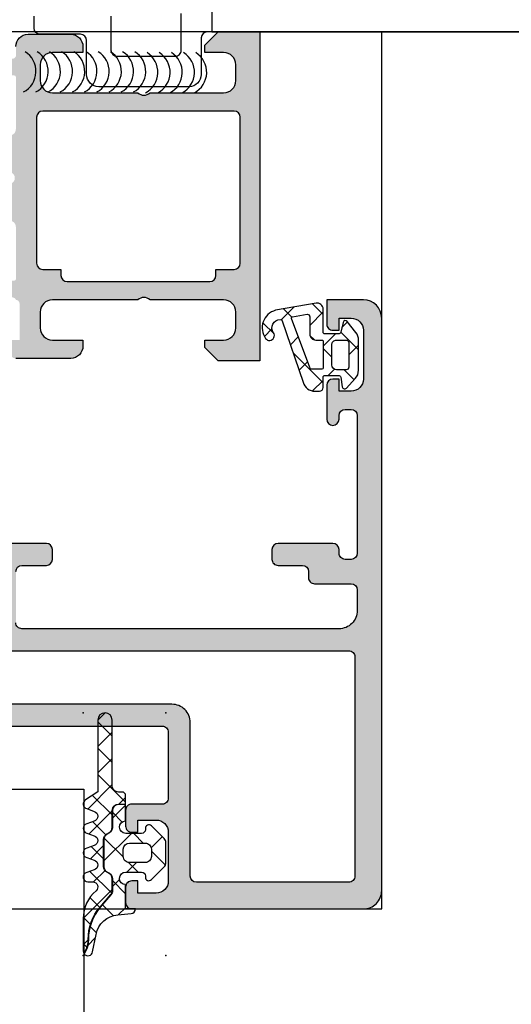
# Model space of a CAD drawing. Header units: millimetres. Extents: x 373037 to 682063, y 76092 to 274210.
# Tile 75 of 256: x 655104 to 655144, y 255959 to 256040. Entities that reach past the tile are written whole.
import ezdxf

# ---------------------------------------------------------------- set-up
doc = ezdxf.new("R2010")
doc.units = ezdxf.units.MM
doc.header["$LTSCALE"] = 100
doc.layers.add('PUDORYS', color=253, linetype='CONTINUOUS')

msp = doc.modelspace()

# ---------------------------------------------------------------- hatches: boundary and pattern name
at = {"layer": 'PUDORYS', "true_color": 0x939598}
h = msp.add_hatch(color=252, dxfattribs=at)
edge = h.paths.add_edge_path()
edge.add_arc((655103.7001482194, 256034.9648618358), 0.120000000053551, 0, 89.99999997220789)
edge.add_line((655103.7001482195, 256035.0848618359), (655100.9401502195, 256035.0848618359))
edge.add_arc((655100.9401502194, 256035.3848618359), 0.2999999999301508, 180, 270.0000000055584, ccw=False)
edge.add_line((655100.6401502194, 256035.3848618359), (655100.6401502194, 256036.364836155))
edge.add_arc((655100.9401502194, 256036.3648361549), 0.2999999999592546, 89.99999999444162, 179.9999999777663, ccw=False)
edge.add_line((655100.9401502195, 256036.6648361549), (655102.8201612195, 256036.6648361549))
edge.add_arc((655103.0877045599, 256036.7437032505), 0.2789255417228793, 196.4245945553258, 271.1628700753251)
edge.add_line((655103.0933652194, 256036.4648351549), (655103.5469592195, 256036.4648351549))
edge.add_arc((655103.5526276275, 256036.7436726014), 0.2788950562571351, 268.8354106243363, 343.5801235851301)
edge.add_line((655103.8201482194, 256036.6648361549), (655103.8201482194, 256037.465010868))
edge.add_arc((655104.8201482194, 256037.465010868), 1, 90, 180, ccw=False)
edge.add_line((655104.8201482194, 256038.465010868), (655108.320155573, 256038.465010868))
edge.add_arc((655108.3201357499, 256037.4649910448), 1.000019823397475, 0.0011357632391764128, 89.99886424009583, ccw=False)
edge.add_line((655109.320155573, 256037.465010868), (655109.320155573, 256036.965010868))
edge.add_line((655109.320155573, 256036.965010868), (655106.820155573, 256036.965010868))
edge.add_arc((655106.8202009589, 256035.9649654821), 1.000045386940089, 90.0026002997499, 179.9973996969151)
edge.add_line((655105.820155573, 256035.965010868), (655105.820155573, 256034.6649925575))
edge.add_arc((655106.8202080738, 256034.6650450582), 1.000052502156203, 180.0030079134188, 269.9969920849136)
edge.add_line((655106.820155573, 256033.6649925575), (655113.820155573, 256033.6649925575))
edge.add_arc((655114.320155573, 256034.1901143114), 0.7250881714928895, 226.4038161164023, 313.5961838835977)
edge.add_line((655114.820155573, 256033.6649925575), (655120.8542437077, 256033.6649925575))
edge.add_arc((655120.854191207, 256034.6650450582), 1.0000525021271, 270.0030079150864, 359.9969920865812)
edge.add_line((655121.8542437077, 256034.6649925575), (655121.8542437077, 256035.965010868))
edge.add_arc((655120.8541983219, 256035.9649654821), 1.000045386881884, 0.002600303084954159, 89.99739970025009)
edge.add_line((655120.8542437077, 256036.965010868), (655119.320155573, 256036.965010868))
edge.add_line((655119.320155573, 256036.965010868), (655119.320155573, 256037.5650169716))
edge.add_line((655119.320155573, 256037.5650169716), (655120.4201616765, 256038.6649925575))
edge.add_line((655120.4201616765, 256038.6649925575), (655123.820155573, 256038.6649925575))
edge.add_line((655123.820155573, 256038.6649925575), (655123.820155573, 256011.6650917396))
edge.add_line((655123.820155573, 256011.6650917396), (655120.4201616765, 256011.6650917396))
edge.add_line((655120.4201616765, 256011.6650917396), (655119.320155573, 256012.7650673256))
edge.add_line((655119.320155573, 256012.7650673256), (655119.320155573, 256013.3650734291))
edge.add_line((655119.320155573, 256013.3650734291), (655120.8542437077, 256013.3650734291))
edge.add_arc((655120.8541983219, 256014.365118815), 1.000045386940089, 270.0026002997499, 359.9973996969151)
edge.add_line((655121.8542437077, 256014.3650734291), (655121.8542437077, 256015.6650917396))
edge.add_arc((655120.854191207, 256015.6650392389), 1.000052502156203, 0.00300791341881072, 89.99699208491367)
edge.add_line((655120.8542437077, 256016.6650917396), (655114.820155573, 256016.6650917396))
edge.add_arc((655114.320155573, 256016.1399699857), 0.7250881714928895, 46.40381611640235, 133.5961838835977)
edge.add_line((655113.820155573, 256016.6650917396), (655106.820155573, 256016.6650917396))
edge.add_arc((655106.8202080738, 256015.6650392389), 1.0000525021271, 90.00300791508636, 179.9969920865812)
edge.add_line((655105.820155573, 256015.6650917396), (655105.820155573, 256014.3650734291))
edge.add_arc((655106.8202009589, 256014.365118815), 1.000045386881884, 180.002600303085, 269.9973997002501)
edge.add_line((655106.820155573, 256013.3650734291), (655109.320155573, 256013.3650734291))
edge.add_line((655109.320155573, 256013.3650734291), (655109.320155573, 256012.8650734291))
edge.add_arc((655108.3201357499, 256012.8650932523), 1.000019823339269, 270.0011357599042, 359.99886423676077, ccw=False)
edge.add_line((655108.320155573, 256011.8650734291), (655103.820155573, 256011.8650734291))
edge.add_arc((655103.8201452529, 256012.365063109), 0.4999896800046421, 179.9988173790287, 270.00118262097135, ccw=False)
edge.add_line((655103.320155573, 256012.3650734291), (655103.320155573, 256013.3650734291))
edge.add_line((655103.320155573, 256013.3650734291), (655104.1201586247, 256013.3650734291))
edge.add_line((655104.1201586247, 256013.3650734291), (655104.1201586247, 256016.3650886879))
edge.add_arc((655103.8201509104, 256016.3650913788), 0.3000077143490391, 359.9994860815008, 450.0005139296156)
edge.add_arc((655103.5526276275, 256016.5862626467), 0.2788950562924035, 16.41987641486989, 91.16458937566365)
edge.add_line((655103.5469592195, 256016.8651000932), (655103.0933652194, 256016.8651000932))
edge.add_arc((655103.0877045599, 256016.5862319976), 0.2789255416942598, 88.83712992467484, 163.5754054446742)
edge.add_line((655102.8201612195, 256016.6650990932), (655100.9401502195, 256016.6650990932))
edge.add_arc((655100.9401502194, 256016.9650990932), 0.2999999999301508, 180, 270.0000000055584, ccw=False)
edge.add_line((655100.6401502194, 256016.9650990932), (655100.6401502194, 256017.9450734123))
edge.add_arc((655100.9401502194, 256017.9450734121), 0.2999999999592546, 89.99999999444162, 179.9999999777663, ccw=False)
edge.add_line((655100.9401502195, 256018.2450734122), (655103.7001482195, 256018.2450734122))
edge.add_arc((655103.7001482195, 256018.3650734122), 0.1199999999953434, 270, 360)
edge.add_line((655103.8201482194, 256018.3650734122), (655103.8201482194, 256022.6650990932))
edge.add_arc((655103.3201482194, 256022.6650990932), 0.5, 0, 90)
edge.add_line((655103.3201482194, 256023.1650990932), (655102.6201482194, 256023.1650990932))
edge.add_line((655102.6201482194, 256023.1650990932), (655100.2273278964, 256021.7836036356))
edge.add_arc((655100.1582680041, 256021.9032188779), 0.138119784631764, 172.2975625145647, 300.0000000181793, ccw=False)
edge.add_arc((655104.9996192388, 256021.4556004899), 4.999999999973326, 108.70940074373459, 174.6507719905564, ccw=False)
edge.add_arc((655103.2353930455, 256026.664967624), 0.4999999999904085, 288.7094007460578, 431.2905992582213)
edge.add_arc((655104.9996192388, 256031.8743347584), 5.000000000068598, 185.3492280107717, 251.2905992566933, ccw=False)
edge.add_arc((655100.1582680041, 256031.4267163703), 0.1381197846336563, 59.99999998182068, 187.7024374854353, ccw=False)
edge.add_line((655100.2273278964, 256031.5463316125), (655102.6201482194, 256030.1648361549))
edge.add_line((655102.6201482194, 256030.1648361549), (655103.3201482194, 256030.1648361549))
edge.add_arc((655103.3201482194, 256030.6648361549), 0.5, 270, 360)
edge.add_line((655103.8201482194, 256030.6648361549), (655103.8201482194, 256034.9648618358))
edge = h.paths.add_edge_path(flags=16)
edge.add_arc((655121.7201494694, 256019.6650841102), 0.5, 270, 360)
edge.add_line((655122.2201494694, 256019.6650841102), (655122.2201494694, 256031.6649925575))
edge.add_arc((655121.7201494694, 256031.6649925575), 0.5, 0, 90)
edge.add_line((655121.7201494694, 256032.1649925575), (655106.02016778, 256032.1649925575))
edge.add_arc((655106.02016778, 256031.6649925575), 0.5, 90, 180)
edge.add_line((655105.52016778, 256031.6649925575), (655105.52016778, 256019.6650841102))
edge.add_arc((655106.02016778, 256019.6650841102), 0.5, 180, 270)
edge.add_line((655106.02016778, 256019.1650841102), (655107.52016778, 256019.1650841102))
edge.add_line((655107.52016778, 256019.1650841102), (655107.52016778, 256018.6650841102))
edge.add_arc((655108.02016778, 256018.6650841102), 0.5, 180, 270)
edge.add_line((655108.02016778, 256018.1650841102), (655119.7201494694, 256018.1650841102))
edge.add_arc((655119.7201494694, 256018.6650841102), 0.5, 270, 360)
edge.add_line((655120.2201494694, 256018.6650841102), (655120.2201494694, 256019.1650841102))
edge.add_line((655120.2201494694, 256019.1650841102), (655121.7201494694, 256019.1650841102))
h = msp.add_hatch(color=252, dxfattribs=at)
edge = h.paths.add_edge_path(flags=16)
edge.add_ellipse((655131.1201415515, 255987.3650437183), major_axis=(-0.4999740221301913, 0), ratio=1, start_angle=179.9970229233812, end_angle=270.00297707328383, ccw=False)
edge.add_line((655131.620115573, 255987.3650177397), (655131.620115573, 255969.3650177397))
edge.add_ellipse((655131.1201415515, 255969.3649917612), major_axis=(-0.4999740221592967, 0), ratio=1, start_angle=89.99702292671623, end_angle=180.0029770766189, ccw=False)
edge.add_line((655131.120115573, 255968.8650177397), (655118.620115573, 255968.8650177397))
edge.add_ellipse((655118.620137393, 255969.3650395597), major_axis=(-0.5000218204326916, 0), ratio=1, start_angle=0.002500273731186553, end_angle=89.99749972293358, ccw=False)
edge.add_line((655118.120115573, 255969.3650177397), (655118.120115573, 255981.9680687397))
edge.add_ellipse((655116.6201166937, 255981.9680698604), major_axis=(-1.499998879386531, 0), ratio=1, start_angle=179.9999571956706, end_angle=270.0000428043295)
edge.add_line((655116.620115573, 255983.4680687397), (655103.620127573, 255983.4680687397))
edge.add_ellipse((655103.6201271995, 255983.9680683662), major_axis=(-0.4999996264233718, 0), ratio=1, start_angle=-4.280877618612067e-05, end_angle=90.00004280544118, ccw=False)
edge.add_line((655103.1201275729, 255983.9680687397), (655103.1201275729, 255987.3650177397))
edge.add_ellipse((655103.6201271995, 255987.3650181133), major_axis=(-0.4999996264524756, 0), ratio=1, start_angle=-90.00004280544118, end_angle=4.280877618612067e-05, ccw=False)
edge.add_line((655103.6201275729, 255987.8650177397), (655131.1201155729, 255987.8650177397))
edge = h.paths.add_edge_path()
edge.add_line((655132.320127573, 256016.6650127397), (655129.320127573, 256016.6650127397))
edge.add_line((655129.320127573, 256016.6650127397), (655129.320127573, 256014.6650127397))
edge.add_arc((655129.8201015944, 256014.6649867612), 0.4999740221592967, 179.9970229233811, 270.0029770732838)
edge.add_line((655129.820127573, 256014.1650127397), (655130.320127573, 256014.1650127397))
edge.add_line((655130.320127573, 256014.1650127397), (655130.320127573, 256015.1650127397))
edge.add_line((655130.320127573, 256015.1650127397), (655131.320127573, 256015.1650127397))
edge.add_arc((655131.320063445, 256014.1649486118), 1.000064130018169, 0.0036740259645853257, 89.99632597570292, ccw=False)
edge.add_line((655132.320127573, 256014.1650127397), (655132.320127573, 256010.1650127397))
edge.add_arc((655131.320097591, 256010.1650427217), 1.000029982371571, 270.0017177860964, 359.9982822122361, ccw=False)
edge.add_line((655131.320127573, 256009.1650127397), (655130.320127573, 256009.1650127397))
edge.add_line((655130.320127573, 256009.1650127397), (655130.320127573, 256010.1650127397))
edge.add_line((655130.320127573, 256010.1650127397), (655129.820127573, 256010.1650127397))
edge.add_arc((655129.8201331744, 256009.6650071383), 0.5000056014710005, 90.00064186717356, 179.9993581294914)
edge.add_line((655129.320127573, 256009.6650127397), (655129.320127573, 256006.8650097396))
edge.add_arc((655129.820127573, 256006.8650097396), 0.5, 180, 360)
edge.add_line((655130.320127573, 256006.8650097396), (655130.320127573, 256007.1650127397))
edge.add_arc((655130.8201382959, 256007.1650020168), 0.5000107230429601, 90.00122873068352, 179.9987712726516, ccw=False)
edge.add_line((655130.820127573, 256007.6650127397), (655131.320127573, 256007.6650127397))
edge.add_arc((655131.320059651, 256007.1649448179), 0.5000679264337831, 0.0077822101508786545, 89.99221778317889, ccw=False)
edge.add_line((655131.820127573, 256007.1650127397), (655131.820127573, 255995.8650177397))
edge.add_arc((655131.320105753, 255995.8650395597), 0.5000218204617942, 270.00250027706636, 359.99749972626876, ccw=False)
edge.add_line((655131.320127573, 255995.3650177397), (655130.820127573, 255995.3650177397))
edge.add_arc((655130.8200648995, 255995.8649550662), 0.4999373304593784, 179.9928172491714, 270.0071827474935, ccw=False)
edge.add_line((655130.320127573, 255995.8650177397), (655130.320127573, 255996.1650207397))
edge.add_arc((655129.820064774, 255996.1649579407), 0.5000628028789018, 0.007195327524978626, 89.99280467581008)
edge.add_line((655129.820127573, 255996.6650207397), (655125.320127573, 255996.6650207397))
edge.add_arc((655125.3201331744, 255996.1650151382), 0.5000056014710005, 90.00064186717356, 179.9993581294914)
edge.add_line((655124.820127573, 255996.1650207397), (655124.820127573, 255995.3650177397))
edge.add_arc((655125.3201015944, 255995.3649917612), 0.4999740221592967, 179.9970229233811, 270.0029770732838)
edge.add_line((655125.320127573, 255994.8650177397), (655127.320127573, 255994.8650177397))
edge.add_arc((655127.320059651, 255994.3649498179), 0.5000679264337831, 0.0077822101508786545, 89.99221778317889, ccw=False)
edge.add_line((655127.820127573, 255994.3650177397), (655127.820127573, 255993.8650177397))
edge.add_arc((655128.3200648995, 255993.8649550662), 0.4999373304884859, 179.9928172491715, 270.0071827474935)
edge.add_line((655128.320127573, 255993.3650177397), (655131.320127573, 255993.3650177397))
edge.add_arc((655131.3200724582, 255992.864962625), 0.500055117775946, 0.006314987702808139, 89.99368500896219, ccw=False)
edge.add_line((655131.820127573, 255992.8650177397), (655131.820127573, 255991.1650207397))
edge.add_arc((655130.3201594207, 255991.1649888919), 1.499968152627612, -90.00121651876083, 0.0012165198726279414, ccw=False)
edge.add_line((655130.320127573, 255989.6650207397), (655104.320127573, 255989.6650207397))
edge.add_arc((655104.3201067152, 255990.1649998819), 0.4999791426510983, 179.9976097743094, 270.00239022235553, ccw=False)
edge.add_line((655103.820127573, 255990.1650207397), (655103.820127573, 255994.3650177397))
edge.add_arc((655104.3201331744, 255994.3650121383), 0.500005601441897, 90.00064186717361, 179.9993581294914, ccw=False)
edge.add_line((655104.320127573, 255994.8650177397), (655106.320127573, 255994.8650177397))
edge.add_arc((655106.320105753, 255995.3650395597), 0.5000218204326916, 270.0025002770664, 359.9974997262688)
edge.add_line((655106.820127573, 255995.3650177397), (655106.820127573, 255996.1650207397))
edge.add_arc((655106.3200750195, 255996.1649681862), 0.5000525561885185, 0.006021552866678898, 89.99397845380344)
edge.add_line((655106.320127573, 255996.6650207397), (655101.320126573, 255996.6650207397))
edge.add_line((655101.320126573, 255996.6650207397), (655100.562237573, 255996.4476997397))
edge.add_arc((655100.4795462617, 255996.7360781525), 0.2999999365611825, 217.9048146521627, 286.0000242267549, ccw=False)
edge.add_arc((655100.0061264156, 255996.3674676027), 0.3000001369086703, 37.90471811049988, 89.9999699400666)
edge.add_line((655100.006126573, 255996.6674677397), (655097.941979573, 255996.6674657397))
edge.add_arc((655097.941979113, 255996.2674663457), 0.399999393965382, 89.99993412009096, 201.9737695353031)
edge.add_line((655097.571037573, 255996.1177937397), (655098.3873985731, 255994.0945647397))
edge.add_arc((655098.5728688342, 255994.169401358), 0.1999993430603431, 201.9739078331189, 294.1410923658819)
edge.add_line((655098.654665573, 255993.9868937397), (655101.038350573, 255995.0552137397))
edge.add_arc((655101.1201472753, 255994.8727056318), 0.1999997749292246, -0.8199006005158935, 114.14102544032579, ccw=False)
edge.add_line((655101.320126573, 255994.8698437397), (655101.320127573, 255983.5657637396))
edge.add_arc((655101.1287130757, 255983.5573320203), 0.1916001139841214, -91.04445003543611, 2.5222218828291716, ccw=False)
edge.add_line((655101.125220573, 255983.3657637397), (655100.7046365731, 255983.3657637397))
edge.add_line((655100.704636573, 255983.3657637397), (655098.239024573, 255984.7974987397))
edge.add_arc((655098.0882128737, 255984.5381617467), 0.2999997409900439, 59.82080388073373, 164.0000282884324)
edge.add_line((655097.799834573, 255984.6208527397), (655097.3719635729, 255983.1286917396))
edge.add_line((655097.3719635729, 255983.1286917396), (655096.8735515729, 255982.2654167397))
edge.add_arc((655097.2199618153, 255982.0654167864), 0.4000000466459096, 150.0000115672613, 269.9999652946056)
edge.add_line((655097.219961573, 255981.6654167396), (655101.327892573, 255981.6657637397))
edge.add_line((655101.327892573, 255981.6657637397), (655115.819949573, 255981.6680687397))
edge.add_arc((655115.820127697, 255981.1680688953), 0.4999998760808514, -1.7835869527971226e-05, 90.02041150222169, ccw=False)
edge.add_line((655116.320127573, 255981.1680687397), (655116.320127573, 255975.7650267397))
edge.add_arc((655115.8201279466, 255975.7650263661), 0.4999996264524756, -90.00004280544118, 4.280877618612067e-05, ccw=False)
edge.add_line((655115.820127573, 255975.2650267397), (655113.320127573, 255975.2650267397))
edge.add_arc((655113.3201271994, 255974.7650271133), 0.4999996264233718, 89.99995719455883, 180.0000428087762)
edge.add_line((655112.820127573, 255974.7650267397), (655112.820127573, 255973.4650237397))
edge.add_arc((655113.3201067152, 255973.4650028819), 0.4999791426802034, 179.9976097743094, 270.0023902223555)
edge.add_line((655113.320127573, 255972.9650237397), (655113.820127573, 255972.9650237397))
edge.add_line((655113.820127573, 255972.9650237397), (655113.820127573, 255973.9650237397))
edge.add_line((655113.820127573, 255973.9650237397), (655115.320127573, 255973.9650237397))
edge.add_arc((655115.3200958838, 255972.9649920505), 1.000031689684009, 0.0018155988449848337, 89.9981844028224, ccw=False)
edge.add_line((655116.320127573, 255972.9650237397), (655116.320127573, 255968.9650237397))
edge.add_arc((655115.3200583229, 255968.9650929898), 1.00006925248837, 270.00396746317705, 359.9960325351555, ccw=False)
edge.add_line((655115.320127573, 255967.9650237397), (655113.820127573, 255967.9650237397))
edge.add_line((655113.820127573, 255967.9650237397), (655113.820127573, 255968.9650237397))
edge.add_line((655113.820127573, 255968.9650237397), (655113.320127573, 255968.9650237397))
edge.add_arc((655113.3201015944, 255968.4650497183), 0.4999740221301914, 89.99702292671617, 180.0029770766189)
edge.add_line((655112.820127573, 255968.4650237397), (655112.820127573, 255967.1650207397))
edge.add_arc((655113.3201331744, 255967.1650263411), 0.500005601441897, 180.0006418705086, 269.9993581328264)
edge.add_line((655113.320127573, 255966.6650207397), (655132.320127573, 255966.6650207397))
edge.add_arc((655132.3201568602, 255968.1649914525), 1.49997071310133, 269.9988812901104, 360.0011187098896)
edge.add_line((655133.820127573, 255968.1650207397), (655133.820127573, 256015.1650127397))
edge.add_arc((655132.3200672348, 256015.1649524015), 1.500060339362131, 0.002304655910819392, 89.99769534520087)
h = msp.add_hatch(dxfattribs=at)
h.set_pattern_fill('ANSI37', color=252, scale=0.625, angle=-1.272221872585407e-14, style=0)
h.set_pattern_definition([(44.99999999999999, (655130.320155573, 256014.1649927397), (-1.403165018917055, 1.403165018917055), []), (135, (655130.320155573, 256014.1649927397), (-1.403165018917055, -1.403165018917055), [])])
edge = h.paths.add_edge_path(flags=16)
edge.add_ellipse((655128.4179424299, 256013.862777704), major_axis=(-0.4977897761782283, 0), ratio=1, start_angle=-0.2547220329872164, end_angle=90.1925797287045)
edge.add_line((655128.419615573, 256013.3649907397), (655128.920134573, 256013.3649907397))
edge.add_ellipse((655128.920148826, 256013.2650069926), major_axis=(-0.0999837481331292, 0), ratio=1, start_angle=179.9912592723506, end_angle=270.00816770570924, ccw=False)
edge.add_line((655129.020132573, 256013.2649917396), (655129.020136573, 256011.0645617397))
edge.add_ellipse((655128.9201319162, 256011.0645643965), major_axis=(-0.1000046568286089, 0), ratio=1, start_angle=90.0015221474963, end_angle=179.9984778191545, ccw=False)
edge.add_line((655128.920134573, 256010.9645597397), (655128.1081925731, 256010.9645597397))
edge.add_ellipse((655128.1082010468, 256011.1645663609), major_axis=(-0.2000066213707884, 0), ratio=1, start_angle=15.688615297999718, end_angle=89.99757249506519, ccw=False)
edge.add_line((655127.915645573, 256011.1104827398), (655126.4283205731, 256015.1286237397))
edge.add_ellipse((655126.5221020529, 256015.1633372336), major_axis=(-0.0999999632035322, 0), ratio=1, start_angle=-79.67771587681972, end_angle=20.312182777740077, ccw=False)
edge.add_line((655126.504183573, 256015.2617187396), (655127.713652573, 256015.4820017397))
edge.add_ellipse((655127.7201612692, 256015.2821113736), major_axis=(-0.1999963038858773, 0), ratio=1, start_angle=179.9989589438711, end_angle=271.86496786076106, ccw=False)
edge.add_line((655127.920157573, 256015.2821077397), (655127.920157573, 256013.8649907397))
edge = h.paths.add_edge_path(flags=16)
edge.add_ellipse((655130.9201464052, 256013.1649895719), major_axis=(-0.2000001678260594, 0), ratio=1, start_angle=179.9997615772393, end_angle=270.0002384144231, ccw=False)
edge.add_line((655131.120146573, 256013.1649887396), (655131.120142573, 256011.1305317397))
edge.add_ellipse((655130.9201472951, 256011.1305270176), major_axis=(-0.1999952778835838, 0), ratio=1, start_angle=89.99950662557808, end_angle=180.0013527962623, ccw=False)
edge.add_line((655130.920145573, 256010.9305317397), (655130.120135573, 256010.9305317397))
edge.add_ellipse((655130.1201443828, 256011.3305425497), major_axis=(-0.4000108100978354, 0), ratio=1, start_angle=0.00197808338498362, end_angle=89.99873812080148, ccw=False)
edge.add_line((655129.720133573, 256011.3305287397), (655129.720133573, 256012.9649917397))
edge.add_ellipse((655130.1201284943, 256012.9649948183), major_axis=(-0.3999949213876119, 0), ratio=1, start_angle=-90.00101394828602, end_angle=0.00044098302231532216, ccw=False)
edge.add_line((655130.120135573, 256013.3649897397), (655130.920145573, 256013.3649897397))
edge = h.paths.add_edge_path()
edge.add_arc((655130.8435944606, 256014.7649816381), 0.2000083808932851, 40.00231580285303, 164.9984805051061)
edge.add_line((655130.6504025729, 256014.8167527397), (655130.4598685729, 256014.0132277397))
edge.add_arc((655130.2666749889, 256014.0650041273), 0.2000113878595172, 270.0027454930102, 344.9971436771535, ccw=False)
edge.add_line((655130.2666845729, 256013.8649927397), (655129.1701345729, 256013.8649927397))
edge.add_arc((655129.1701242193, 256014.014980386), 0.1499876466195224, 179.9960448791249, 270.00395515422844, ccw=False)
edge.add_line((655129.020136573, 256014.0149907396), (655129.020144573, 256015.8978617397))
edge.add_arc((655128.5201446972, 256015.8978636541), 0.4999998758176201, 359.9997806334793, 459.9335722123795)
edge.add_line((655128.433891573, 256016.3903677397), (655125.1141655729, 256015.8089787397))
edge.add_arc((655125.5202399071, 256014.3649932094), 1.499996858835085, 105.706924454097, 215.087553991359)
edge.add_arc((655124.620137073, 256013.7326862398), 0.3999981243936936, 215.0880041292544, 395.0880041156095)
edge.add_arc((655125.5014367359, 256014.3672078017), 0.6860034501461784, 90.4843583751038, 216.1411855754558, ccw=False)
edge.add_arc((655125.5152569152, 256014.904084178), 0.1503878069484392, 19.01615098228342, 97.49607829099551, ccw=False)
edge.add_line((655125.657437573, 256014.9530857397), (655127.385119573, 256009.9068597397))
edge.add_arc((655128.3512115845, 256010.1649808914), 0.9999801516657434, 194.9589109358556, 270.0005723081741)
edge.add_line((655128.351221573, 256009.1650007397), (655128.720126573, 256009.1649887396))
edge.add_arc((655128.7201058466, 256009.4650084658), 0.3000197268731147, 270.0039581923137, 359.9968057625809)
edge.add_line((655129.020125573, 256009.4649917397), (655129.020125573, 256010.3150067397))
edge.add_arc((655129.1701096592, 256010.3150196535), 0.1499840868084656, 89.99506678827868, 180.0049332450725, ccw=False)
edge.add_line((655129.1701225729, 256010.4650037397), (655130.2666845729, 256010.4649927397))
edge.add_arc((655130.2666754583, 256010.2649781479), 0.2000145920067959, 15.002374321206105, 89.99738902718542, ccw=False)
edge.add_line((655130.4598725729, 256010.3167537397), (655130.5889665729, 256009.5133817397))
edge.add_arc((655130.7821424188, 256009.5651061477), 0.1999808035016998, 194.9897870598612, 315.0074444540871)
edge.add_line((655130.923568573, 256009.4237167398), (655131.650087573, 256010.1995867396))
edge.add_arc((655130.9201459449, 256010.8830971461), 1.000000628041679, 316.8814623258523, 360.0000340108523)
edge.add_line((655131.920146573, 256010.8830977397), (655131.920146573, 256013.3617307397))
edge.add_arc((655130.9201436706, 256013.3617296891), 1.000002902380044, 6.019753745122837e-05, 37.82779309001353)
edge.add_line((655131.710003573, 256013.9750217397), (655130.996804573, 256014.8935507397))
h = msp.add_hatch(dxfattribs=at)
h.set_pattern_fill('ANSI37', color=252, scale=0.48, angle=90, style=0)
h.set_pattern_definition([(135, (679960.638258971, 248348.1544064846), (-1.077630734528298, -1.077630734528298), []), (225, (679960.638258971, 248348.1544064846), (1.077630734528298, -1.077630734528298), [])])
edge = h.paths.add_edge_path()
edge.add_line((655110.2367391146, 255973.8791792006), (655109.6296816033, 255973.651920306))
edge.add_arc((655109.7301568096, 255973.275084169), 0.3900009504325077, 104.9293687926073, 255.070631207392)
edge.add_line((655109.6296816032, 255972.8982480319), (655110.2367391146, 255972.6709891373))
edge.add_arc((655110.1301556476, 255972.275084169), 0.4100009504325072, 285.0676336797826, 434.9323663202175, ccw=False)
edge.add_line((655110.2367391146, 255971.8791792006), (655109.629681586, 255971.6519202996))
edge.add_arc((655109.7301553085, 255971.275084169), 0.390000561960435, 104.9291583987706, 255.0708416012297)
edge.add_line((655109.629681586, 255970.8982480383), (655110.2367390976, 255970.6709891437))
edge.add_arc((655110.1301571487, 255970.275084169), 0.4100005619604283, 285.06742474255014, 434.9325713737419, ccw=False)
edge.add_line((655110.2367390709, 255969.8791791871), (655109.6296815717, 255969.6519241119))
edge.add_arc((655109.7301688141, 255969.2750414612), 0.3900489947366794, 104.9293168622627, 269.9999999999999)
edge.add_line((655109.7301688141, 255968.8849924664), (655110.1301579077, 255968.8849924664))
edge.add_arc((655110.1301579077, 255968.4749919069), 0.4100005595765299, 310.3199356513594, 449.99999999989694, ccw=False)
edge.add_arc((655112.3301277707, 255965.8827056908), 2.989972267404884, 130.3199378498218, 180.0013304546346)
edge.add_line((655109.3401555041, 255965.8826362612), (655109.3401559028, 255963.2108446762))
edge.add_arc((655109.7301559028, 255963.2102870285), 0.3900003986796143, 179.9180747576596, 215.6405699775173)
edge.add_line((655109.4132071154, 255962.983034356), (655109.5428588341, 255963.2413256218))
edge.add_arc((655107.7643448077, 255964.1340673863), 1.990000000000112, 333.345208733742, 360.6188691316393)
edge.add_arc((655113.7677273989, 255964.1989142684), 4.013732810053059, 139.3588191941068, 180.618869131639, ccw=False)
edge.add_line((655110.7220934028, 255966.8131377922), (655111.6029602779, 255967.8393691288))
edge.add_arc((655111.2342324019, 255968.1558671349), 0.4859333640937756, 319.3588191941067, 359.9999999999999)
edge.add_line((655111.7201657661, 255968.1558671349), (655111.7201657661, 255969.1534645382))
edge.add_arc((655111.2301657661, 255969.1534645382), 0.4900000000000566, 0, 60.00000000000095)
edge.add_line((655111.4751657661, 255969.577816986), (655111.2751657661, 255969.6932870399))
edge.add_arc((655111.5301657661, 255970.1349599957), 0.5099999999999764, 179.9999999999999, 240.00000000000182, ccw=False)
edge.add_line((655111.0201657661, 255970.1349599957), (655111.0201657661, 255972.3719698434))
edge.add_arc((655111.5301657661, 255972.3719698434), 0.5100000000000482, 120.00000000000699, 179.9999999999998, ccw=False)
edge.add_line((655111.2751657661, 255972.8136427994), (655111.4751657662, 255972.9291128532))
edge.add_arc((655111.2301657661, 255973.3534653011), 0.4899999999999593, 300.000000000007, 359.9999999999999)
edge.add_line((655111.7201657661, 255973.3534653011), (655111.7201657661, 255974.7534630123))
edge.add_arc((655112.2301657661, 255974.7534630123), 0.509999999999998, 89.99999999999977, 180, ccw=False)
edge.add_line((655112.2301657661, 255975.2634630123), (655112.8201660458, 255975.2634630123))
edge.add_line((655112.8201660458, 255975.2634630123), (655112.8201650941, 255975.9750845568))
edge.add_arc((655112.5301650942, 255975.975084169), 0.2900000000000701, 7.662566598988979e-05, 89.9999999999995)
edge.add_line((655112.5301650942, 255976.265084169), (655112.230179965, 255976.2650841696))
edge.add_arc((655112.22999842, 255976.7749061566), 0.5098220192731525, 179.975713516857, 270.02040272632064, ccw=False)
edge.add_line((655111.7201764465, 255976.7751222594), (655111.7201459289, 255982.1750852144))
edge.add_arc((655111.1301474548, 255982.1750818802), 0.5899984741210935, 0.0003238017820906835, 180.0000000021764)
edge.add_line((655110.5401489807, 255982.1750818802), (655110.5401489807, 255976.2696736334))
edge.add_line((655110.5401489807, 255976.2696736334), (655109.5353946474, 255975.612970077))
edge.add_arc((655109.7301552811, 255975.2750823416), 0.3899997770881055, 119.9594211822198, 255.0702409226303)
edge.add_line((655109.6296778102, 255974.8982480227), (655110.2367391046, 255974.6709891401))
edge.add_arc((655110.1301556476, 255974.275084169), 0.4100009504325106, 285.0676336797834, 434.93236777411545, ccw=False)
h = msp.add_hatch(dxfattribs=at)
h.set_pattern_fill('ANSI37', color=252, scale=0.625, angle=90, style=0)
h.set_pattern_definition([(135, (679960.638258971, 248348.1544064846), (-1.403165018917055, -1.403165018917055), []), (225, (679960.638258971, 248348.1544064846), (1.403165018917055, -1.403165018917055), [])])
edge = h.paths.add_edge_path()
edge.add_arc((655114.7301489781, 255973.2749447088), 0.2900050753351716, 44.99756332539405, 179.9994892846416)
edge.add_line((655114.4401439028, 255973.2749472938), (655114.4401439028, 255973.1749530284))
edge.add_arc((655114.1301439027, 255973.1749530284), 0.3099999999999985, 269.9999999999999, 360, ccw=False)
edge.add_line((655114.1301439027, 255972.8649530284), (655112.8301679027, 255972.8649530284))
edge.add_arc((655112.8301679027, 255973.3749530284), 0.5100000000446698, 91.12352014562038, 270.00000000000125, ccw=False)
edge.add_line((655112.8201678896, 255973.8848549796), (655112.8201660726, 255975.2434630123))
edge.add_line((655112.8201660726, 255975.2434630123), (655112.2301657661, 255975.2434630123))
edge.add_arc((655112.2301657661, 255974.7534630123), 0.4900000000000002, 90.00000000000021, 180)
edge.add_line((655111.7401657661, 255974.7534630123), (655111.7401657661, 255973.3534653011))
edge.add_arc((655111.2301657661, 255973.3534653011), 0.5099999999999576, 300.00000000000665, 360, ccw=False)
edge.add_line((655111.4851657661, 255972.9117923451), (655111.285165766, 255972.7963222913))
edge.add_arc((655111.5301657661, 255972.3719698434), 0.4900000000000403, 120.0000000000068, 180.0000000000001)
edge.add_line((655111.0401657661, 255972.3719698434), (655111.0401657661, 255970.1349599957))
edge.add_arc((655111.5301657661, 255970.1349599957), 0.4899999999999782, 180.0000000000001, 240.0000000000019)
edge.add_line((655111.2851657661, 255969.7106075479), (655111.4851657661, 255969.595137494))
edge.add_arc((655111.2301657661, 255969.1534645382), 0.5100000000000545, -1.0231815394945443e-12, 60.00000000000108, ccw=False)
edge.add_line((655111.7401657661, 255969.1534645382), (655111.7401657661, 255968.1558671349))
edge.add_arc((655111.2342324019, 255968.1558671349), 0.5059333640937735, 319.3588191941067, 360, ccw=False)
edge.add_line((655111.6181363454, 255967.8263427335), (655110.7372694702, 255966.8001113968))
edge.add_arc((655113.7677273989, 255964.1989142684), 3.993732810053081, 139.3588191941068, 180.618869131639)
edge.add_arc((655107.7643448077, 255964.1340673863), 2.010000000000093, 333.3452087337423, 360.6188691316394, ccw=False)
edge.add_line((655109.560733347, 255963.2323533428), (655109.4266921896, 255962.9653174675))
edge.add_arc((655109.7301559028, 255963.2102870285), 0.3900003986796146, 218.9120293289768, 348.9894375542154)
edge.add_line((655110.1129771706, 255963.13580087), (655110.3925787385, 255964.5738917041))
edge.add_arc((655112.3656326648, 255964.190279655), 2.010000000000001, 94.99524938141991, 168.9975035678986, ccw=False)
edge.add_line((655112.1906156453, 255966.1926455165), (655113.263575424, 255966.2864276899))
edge.add_arc((655113.2301541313, 255966.6749947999), 0.3900017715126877, 274.9160046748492, 358.5301263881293)
edge.add_line((655113.620027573, 255966.6649907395), (655112.8201566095, 255966.6649907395))
edge.add_line((655112.8201566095, 255966.6649907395), (655112.8201678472, 255968.665070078))
edge.add_arc((655112.8301679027, 255969.1749720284), 0.5100000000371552, 90, 268.87647509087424, ccw=False)
edge.add_line((655112.8301679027, 255969.6849720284), (655114.1301439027, 255969.6849720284))
edge.add_arc((655114.1301439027, 255969.3749720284), 0.3100000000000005, -9.094947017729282e-13, 89.9999999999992, ccw=False)
edge.add_line((655114.4401439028, 255969.3749720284), (655114.4401439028, 255969.2749470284))
edge.add_arc((655114.730159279, 255969.2749752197), 0.2900153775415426, 180.0055695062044, 314.9966855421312)
edge.add_line((655114.9352192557, 255969.0698915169), (655115.9765162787, 255970.1104559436))
edge.add_arc((655115.6301559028, 255970.4570601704), 0.4900000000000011, 314.9798378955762, 359.9999999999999)
edge.add_line((655116.1201559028, 255970.4570601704), (655116.1201559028, 255972.0931086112))
edge.add_arc((655115.6301559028, 255972.0931086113), 0.4899999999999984, 0, 45.02769922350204)
edge.add_line((655115.9764706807, 255972.4397583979), (655114.9352222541, 255973.4800005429))
edge = h.paths.add_edge_path()
edge.add_arc((655113.1301340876, 255971.5749758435), 0.4999901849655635, 89.99999999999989, 179.9999999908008, ccw=False)
edge.add_line((655113.1301340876, 255972.0749660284), (655114.4301439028, 255972.0749660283))
edge.add_arc((655114.4301625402, 255971.5749846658), 0.4999813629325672, -0.0021357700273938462, 90.0021357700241, ccw=False)
edge.add_line((655114.9301439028, 255971.5749660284), (655114.9301439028, 255970.9749590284))
edge.add_arc((655114.4301625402, 255970.974940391), 0.4999813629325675, 269.997864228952, 360.002135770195, ccw=False)
edge.add_line((655114.4301439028, 255970.4749590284), (655113.1301340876, 255970.4749590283))
edge.add_arc((655113.1301340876, 255970.9749492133), 0.4999901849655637, 180, 270, ccw=False)
edge.add_line((655112.6301439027, 255970.9749492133), (655112.6301439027, 255971.5749758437))

# ---------------------------------------------------------------- linework, layer by layer
at = {"layer": 'PUDORYS', "color": 252, "true_color": 0x939598}
for points in [[(655238.5562962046, 256056.6648930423), (655238.5562962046, 256039.1649925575, -0.414213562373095), (655238.0562962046, 256038.6649925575), (655119.520155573, 256038.6649925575, 0.414213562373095), (655119.020155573, 256038.1649925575), (655119.020155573, 256035.1649925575, -0.414213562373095), (655118.020155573, 256034.1649925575), (655110.6201555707, 256034.1649925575, -0.4142135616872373), (655109.6201555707, 256035.1649925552), (655109.620155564, 256037.9649925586, 0.4142135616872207), (655109.120155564, 256038.4649925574), (655105.820155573, 256038.4649925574, -0.414213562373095), (655105.320155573, 256038.9649925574), (655105.320155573, 256039.9649925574, -0.414213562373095)], [(655111.6201575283, 256039.9649925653), (655111.6201575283, 256037.1649925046, 0.4142135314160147), (655112.1201575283, 256036.6649925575), (655116.8862066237, 256036.6649925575, 0.4142135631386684), (655117.3862066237, 256037.1649925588), (655117.386206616, 256040.1649925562, -0.4142135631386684)], [(655103.8201482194, 256037.465010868, -0.414213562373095), (655104.8201482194, 256038.465010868), (655108.320155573, 256038.465010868, -0.4142019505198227), (655109.320155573, 256037.465010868), (655109.320155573, 256036.965010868), (655106.820155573, 256036.965010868, 0.4141869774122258), (655105.820155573, 256035.965010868), (655105.820155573, 256034.6649925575, 0.4141828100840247), (655106.820155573, 256033.6649925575), (655113.820155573, 256033.6649925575, 0.3999328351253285), (655114.820155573, 256033.6649925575), (655120.8542437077, 256033.6649925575, 0.4141828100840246), (655121.8542437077, 256034.6649925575), (655121.8542437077, 256035.965010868, 0.4141869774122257), (655120.8542437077, 256036.965010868), (655119.320155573, 256036.965010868), (655119.320155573, 256037.5650169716), (655120.4201616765, 256038.6649925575), (655123.820155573, 256038.6649925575), (655123.820155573, 256011.6650917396), (655120.4201616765, 256011.6650917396), (655119.320155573, 256012.7650673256), (655119.320155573, 256013.3650734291), (655120.8542437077, 256013.3650734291, 0.4141869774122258), (655121.8542437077, 256014.3650734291), (655121.8542437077, 256015.6650917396, 0.4141828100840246), (655120.8542437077, 256016.6650917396), (655114.820155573, 256016.6650917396, 0.3999328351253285), (655113.820155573, 256016.6650917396), (655106.820155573, 256016.6650917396, 0.4141828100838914), (655105.820155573, 256015.6650917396), (655105.820155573, 256014.3650734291, 0.4141869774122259), (655106.820155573, 256013.3650734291), (655109.320155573, 256013.3650734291), (655109.320155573, 256012.8650734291, -0.4142019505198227), (655108.320155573, 256011.8650734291), (655103.820155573, 256011.8650734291, -0.414225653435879)], [(655101.327892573, 255981.6657637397), (655115.819949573, 255981.6680687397), (655115.819949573, 255981.6680687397, -0.414318), (655116.320127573, 255981.1680687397), (655116.320127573, 255975.7650267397), (655116.320127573, 255975.7650267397, -0.414214), (655115.820127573, 255975.2650267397), (655113.320127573, 255975.2650267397), (655113.320127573, 255975.2650267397, 0.414214), (655112.820127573, 255974.7650267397), (655112.820127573, 255973.4650237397), (655112.820127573, 255973.4650237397, 0.414238), (655113.320127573, 255972.9650237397), (655113.820127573, 255972.9650237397), (655113.820127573, 255973.9650237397), (655115.320127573, 255973.9650237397), (655115.320127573, 255973.9650237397, -0.414195), (655116.320127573, 255972.9650237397), (655116.320127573, 255968.9650237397), (655116.320127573, 255968.9650237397, -0.414173), (655115.320127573, 255967.9650237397), (655113.820127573, 255967.9650237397), (655113.820127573, 255968.9650237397), (655113.320127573, 255968.9650237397), (655113.320127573, 255968.9650237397, 0.414244), (655112.820127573, 255968.4650237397), (655112.820127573, 255967.1650207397), (655112.820127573, 255967.1650207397, 0.414207), (655113.320127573, 255966.6650207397), (655132.320127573, 255966.6650207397), (655132.320127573, 255966.6650207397, 0.414225), (655133.820127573, 255968.1650207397), (655133.820127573, 256015.1650127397), (655133.820127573, 256015.1650127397, 0.41419), (655132.320127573, 256016.6650127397), (655132.320127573, 256016.6650127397), (655129.320127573, 256016.6650127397), (655129.320127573, 256014.6650127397), (655129.320127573, 256014.6650127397, 0.414244), (655129.820127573, 256014.1650127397), (655130.320127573, 256014.1650127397), (655130.320127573, 256015.1650127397), (655131.320127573, 256015.1650127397), (655131.320127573, 256015.1650127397, -0.414176), (655132.320127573, 256014.1650127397), (655132.320127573, 256010.1650127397), (655132.320127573, 256010.1650127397, -0.414196), (655131.320127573, 256009.1650127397), (655130.320127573, 256009.1650127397), (655130.320127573, 256010.1650127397), (655129.820127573, 256010.1650127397), (655129.820127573, 256010.1650127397, 0.414207), (655129.320127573, 256009.6650127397), (655129.320127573, 256006.8650097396), (655129.320127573, 256006.8650097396, 1), (655130.320127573, 256006.8650097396), (655130.320127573, 256007.1650127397), (655130.320127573, 256007.1650127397, -0.414201), (655130.820127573, 256007.6650127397), (655131.320127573, 256007.6650127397), (655131.320127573, 256007.6650127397, -0.414134), (655131.820127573, 256007.1650127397), (655131.820127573, 255995.8650177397), (655131.820127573, 255995.8650177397, -0.414188), (655131.320127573, 255995.3650177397), (655130.820127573, 255995.3650177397), (655130.820127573, 255995.3650177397, -0.414287), (655130.320127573, 255995.8650177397), (655130.320127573, 255996.1650207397), (655130.320127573, 255996.1650207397, 0.41414), (655129.820127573, 255996.6650207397), (655125.320127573, 255996.6650207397), (655125.320127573, 255996.6650207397, 0.414207), (655124.820127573, 255996.1650207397), (655124.820127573, 255995.3650177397), (655124.820127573, 255995.3650177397, 0.414244), (655125.320127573, 255994.8650177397), (655127.320127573, 255994.8650177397), (655127.320127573, 255994.8650177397, -0.414134), (655127.820127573, 255994.3650177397), (655127.820127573, 255993.8650177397), (655127.820127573, 255993.8650177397, 0.414287), (655128.320127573, 255993.3650177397), (655131.320127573, 255993.3650177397), (655131.320127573, 255993.3650177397, -0.414149), (655131.820127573, 255992.8650177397), (655131.820127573, 255991.1650207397), (655131.820127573, 255991.1650207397, -0.414226), (655130.320127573, 255989.6650207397), (655104.320127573, 255989.6650207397), (655104.320127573, 255989.6650207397, -0.414238), (655103.820127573, 255990.1650207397)], [(655103.820127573, 255994.3650177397, -0.414207), (655104.320127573, 255994.8650177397), (655106.320127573, 255994.8650177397), (655106.320127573, 255994.8650177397, 0.414188), (655106.820127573, 255995.3650177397), (655106.820127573, 255996.1650207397), (655106.820127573, 255996.1650207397, 0.414152), (655106.320127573, 255996.6650207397), (655101.320126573, 255996.6650207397)]]:
    msp.add_lwpolyline(points, format="xyb", dxfattribs=at)
at = {"layer": 'PUDORYS', "color": 252, "ltscale": 15, "true_color": 0x939598}
for points in [[(655238.5562554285, 256038.6649924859), (655238.5562554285, 256057.1648931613), (655119.8861653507, 256057.1648932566), (655119.8861653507, 256038.6649925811)], [(655133.8200867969, 255966.6650207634), (655133.8200867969, 256038.6649925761), (655048.820114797, 256038.6649925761), (655048.820114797, 255966.6650207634)], [(655065.3841499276, 255507.8288373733), (655065.3841499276, 255976.4904930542), (655109.3841499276, 255976.4904930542), (655109.3841499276, 255507.8288373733)]]:
    msp.add_lwpolyline(points, close=True, dxfattribs=at)
at = {"layer": 'PUDORYS', "color": 252, "true_color": 0x939598}
for points in [[(655121.7201494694, 256019.1650841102, 0.414213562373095), (655122.2201494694, 256019.6650841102), (655122.2201494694, 256031.6649925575, 0.414213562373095), (655121.7201494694, 256032.1649925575), (655106.02016778, 256032.1649925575, 0.414213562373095), (655105.52016778, 256031.6649925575), (655105.52016778, 256019.6650841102, 0.414213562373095), (655106.02016778, 256019.1650841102), (655107.52016778, 256019.1650841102), (655107.52016778, 256018.6650841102, 0.414213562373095), (655108.02016778, 256018.1650841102), (655119.7201494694, 256018.1650841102, 0.414213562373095), (655120.2201494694, 256018.6650841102), (655120.2201494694, 256019.1650841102)], [(655130.996804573, 256014.8935507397, 0.606792), (655130.6504025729, 256014.8167527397), (655130.459868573, 256014.0132277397), (655130.459868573, 256014.0132277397, -0.339427), (655130.2666845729, 256013.8649927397), (655129.170134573, 256013.8649927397), (655129.170134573, 256013.8649927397, -0.414254), (655129.020136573, 256014.0149907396), (655129.020144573, 256015.8978617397), (655129.020144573, 256015.8978617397, 0.465956), (655128.433891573, 256016.3903677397), (655125.1141655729, 256015.8089787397), (655125.1141655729, 256015.8089787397, 0.517137), (655124.2928305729, 256013.5027537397, 1), (655124.947443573, 256013.9626187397, -0.610743), (655125.495637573, 256015.0531867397, -0.356477), (655125.657437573, 256014.9530857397), (655127.385119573, 256009.9068597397), (655127.385119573, 256009.9068597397, 0.339657), (655128.351221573, 256009.1650007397), (655128.720126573, 256009.1649887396), (655128.720126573, 256009.1649887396, 0.414177), (655129.020125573, 256009.4649917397), (655129.020125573, 256010.3150067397), (655129.020125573, 256010.3150067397, -0.414264), (655129.1701225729, 256010.4650037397), (655130.2666845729, 256010.4649927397), (655130.2666845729, 256010.4649927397, -0.33943), (655130.4598725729, 256010.3167537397), (655130.588966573, 256009.5133817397), (655130.588966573, 256009.5133817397, 0.577453), (655130.923568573, 256009.4237167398), (655131.650087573, 256010.1995867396), (655131.650087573, 256010.1995867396, 0.190392), (655131.920146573, 256010.8830977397), (655131.920146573, 256013.3617307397), (655131.920146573, 256013.3617307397, 0.16657), (655131.710003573, 256013.9750217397), (655130.996804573, 256014.8935507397)], [(655110.2367391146, 255973.8791792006), (655109.6296816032, 255973.6519203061, 0.7683067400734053), (655109.6296816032, 255972.8982480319), (655110.2367391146, 255972.6709891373, -0.7663896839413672), (655110.2367391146, 255971.8791792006), (655109.629681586, 255971.6519202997, 0.7683096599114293), (655109.629681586, 255970.8982480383), (655110.2367390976, 255970.6709891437, -0.766392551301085), (655110.2367390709, 255969.8791791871), (655109.6296815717, 255969.6519241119, 0.8775222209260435), (655109.7301688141, 255968.8849924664), (655110.1301579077, 255968.8849924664, -0.6981291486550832), (655110.3954508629, 255968.1623897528, 0.2202365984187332), (655109.3401555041, 255965.8826362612), (655109.3401559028, 255963.2108446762, 0.1571434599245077), (655109.4132071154, 255962.983034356), (655109.5428588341, 255963.2413256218, 0.1195687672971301), (655109.7542287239, 255964.1555615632, -0.1820014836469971), (655110.7220934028, 255966.8131377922), (655111.6029602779, 255967.8393691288, 0.1792130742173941), (655111.7201657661, 255968.1558671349), (655111.7201657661, 255969.1534645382, 0.2679491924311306), (655111.4751657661, 255969.577816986), (655111.2751657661, 255969.6932870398, -0.2679491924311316), (655111.0201657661, 255970.1349599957), (655111.0201657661, 255972.3719698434, -0.2679491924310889), (655111.2751657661, 255972.8136427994), (655111.4751657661, 255972.9291128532, 0.2679491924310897), (655111.7201657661, 255973.3534653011), (655111.7201657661, 255974.7534630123, -0.4142135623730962), (655112.2301657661, 255975.2634630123), (655112.8201660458, 255975.2634630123), (655112.8201650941, 255975.9750845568, 0.4142131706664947), (655112.5301650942, 255976.265084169), (655112.2301799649, 255976.2650841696, -0.414442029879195), (655111.7201764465, 255976.7751222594), (655111.7201459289, 255982.1750852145, 0.999997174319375), (655110.5401489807, 255982.1750818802), (655110.5401489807, 255976.2696736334), (655109.5353946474, 255975.6129700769, 0.6688782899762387), (655109.6296778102, 255974.8982480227), (655110.2367391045, 255974.6709891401, -0.7663896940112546), (655110.2367391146, 255973.8791792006)], [(655114.9352222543, 255973.4800005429, 0.6681907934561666), (655114.4401439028, 255973.2749472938), (655114.4401439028, 255973.1749530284, -0.41421356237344), (655114.1301439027, 255972.8649530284), (655112.8301679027, 255972.8649530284, -0.9902431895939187), (655112.8201678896, 255973.8848549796), (655112.8201660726, 255975.2434630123), (655112.2301657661, 255975.2434630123, 0.4142135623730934), (655111.7401657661, 255974.7534630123), (655111.7401657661, 255973.3534653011, -0.267949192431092), (655111.4851657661, 255972.9117923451), (655111.2851657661, 255972.7963222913, 0.2679491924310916), (655111.0401657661, 255972.3719698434), (655111.0401657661, 255970.1349599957, 0.267949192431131), (655111.2851657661, 255969.7106075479), (655111.4851657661, 255969.595137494, -0.2679491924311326), (655111.7401657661, 255969.1534645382), (655111.7401657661, 255968.1558671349, -0.1792130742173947), (655111.6181363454, 255967.8263427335), (655110.7372694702, 255966.8001113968, 0.1820014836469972), (655109.7742275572, 255964.1557775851, -0.1195687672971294), (655109.560733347, 255963.2323533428), (655109.4266921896, 255962.9653174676, 0.6375452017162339), (655110.1129771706, 255963.13580087), (655110.3925787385, 255964.573891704, -0.3346062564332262), (655112.1906156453, 255966.1926455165), (655113.263575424, 255966.2864276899, 0.381933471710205), (655113.620027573, 255966.6649907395), (655112.8201566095, 255966.6649907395), (655112.8201678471, 255968.6650700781, -0.9902431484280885), (655112.8301679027, 255969.6849720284), (655114.1301439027, 255969.6849720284, -0.414213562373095), (655114.4401439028, 255969.3749720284), (655114.4401439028, 255969.2749470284, 0.6681225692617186), (655114.9352192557, 255969.0698915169), (655115.9765162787, 255970.1104559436, 0.1990038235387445), (655116.1201559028, 255970.4570601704), (655116.1201559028, 255972.0931086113, 0.199038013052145), (655115.9764706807, 255972.4397583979), (655114.9352222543, 255973.4800005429)], [(655112.6301439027, 255971.5749758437, -0.4142135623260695), (655113.1301340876, 255972.0749660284), (655114.4301439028, 255972.0749660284, -0.4142353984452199), (655114.9301439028, 255971.5749660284), (655114.9301439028, 255970.9749590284, -0.4142353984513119), (655114.4301439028, 255970.4749590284), (655113.1301340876, 255970.4749590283, -0.4142135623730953), (655112.6301439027, 255970.9749492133), (655112.6301439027, 255971.5749758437)]]:
    msp.add_lwpolyline(points, format="xyb", close=True, dxfattribs=at)
at = {"layer": 'PUDORYS', "color": 252, "true_color": 0x939598, "extrusion": (0, 0, -1)}
for points in [[(-655127.920157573, 256013.8649907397, -0.416502), (-655128.419615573, 256013.3649907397), (-655128.920134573, 256013.3649907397), (-655128.920134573, 256013.3649907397, 0.4143), (-655129.020132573, 256013.2649917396), (-655129.020136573, 256011.0645617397), (-655129.020136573, 256011.0645617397, 0.414198), (-655128.920134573, 256010.9645597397), (-655128.108192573, 256010.9645597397), (-655128.108192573, 256010.9645597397, 0.336095), (-655127.915645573, 256011.1104827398), (-655126.428320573, 256015.1286237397), (-655126.428320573, 256015.1286237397, 0.466254), (-655126.504183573, 256015.2617187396), (-655127.7136525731, 256015.4820017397), (-655127.7136525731, 256015.4820017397, 0.423785), (-655127.920157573, 256015.2821077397), (-655127.920157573, 256013.8649907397)], [(-655130.920145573, 256013.3649897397, 0.414216), (-655131.120146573, 256013.1649887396), (-655131.120142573, 256011.1305317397), (-655131.120142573, 256011.1305317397, 0.414223), (-655130.920145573, 256010.9305317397), (-655130.120135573, 256010.9305317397), (-655130.120135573, 256010.9305317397, 0.414197), (-655129.720133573, 256011.3305287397), (-655129.720133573, 256012.9649917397), (-655129.720133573, 256012.9649917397, 0.414221), (-655130.120135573, 256013.3649897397), (-655130.920145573, 256013.3649897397)], [(-655131.120115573, 255987.8650177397, 0.414244), (-655131.620115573, 255987.3650177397), (-655131.620115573, 255969.3650177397), (-655131.620115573, 255969.3650177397, 0.414244), (-655131.120115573, 255968.8650177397), (-655118.620115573, 255968.8650177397), (-655118.620115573, 255968.8650177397, 0.414188), (-655118.120115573, 255969.3650177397), (-655118.120115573, 255981.9680687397), (-655118.120115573, 255981.9680687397, -0.414214), (-655116.620115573, 255983.4680687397), (-655103.6201275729, 255983.4680687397), (-655103.6201275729, 255983.4680687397, 0.414214), (-655103.1201275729, 255983.9680687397), (-655103.1201275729, 255987.3650177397), (-655103.1201275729, 255987.3650177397, 0.414214), (-655103.6201275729, 255987.8650177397), (-655131.120115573, 255987.8650177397)]]:
    msp.add_lwpolyline(points, format="xyb", close=True, dxfattribs=at)
at = {"layer": 'PUDORYS', "color": 252, "true_color": 0x939598}
msp.add_lwpolyline([(655065.3842437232, 255588.7997161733), (655065.3842437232, 255976.4904930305), (655109.3842437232, 255976.4904930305), (655109.3842437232, 255588.7997161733), (655109.3842437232, 255507.8288373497), (655065.3842437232, 255507.8288373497)], close=True, dxfattribs=at)
for centre in [(655103.5641776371, 256035.4164021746), (655104.5641776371, 256035.4164021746), (655105.5641776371, 256035.4164021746), (655106.5641776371, 256035.4164021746), (655107.5641776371, 256035.4164021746), (655108.5641776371, 256035.4164021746), (655109.5641776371, 256035.4164021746), (655110.5641776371, 256035.4164021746), (655111.5641776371, 256035.4164021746), (655112.5641776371, 256035.4164021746), (655113.5629787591, 256035.3488018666), (655114.5629787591, 256035.3488018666), (655115.5629787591, 256035.3488018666), (655116.5629787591, 256035.3488018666), (655117.5629787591, 256035.3488018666)]:
    msp.add_arc(centre, 1.906465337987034, 297.9679544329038, 57.96795443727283, dxfattribs=at)
for p in [(655109.3401559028, 255982.7649930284), (655116.1201559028, 255982.7649930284), (655109.3401559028, 255962.8349930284), (655116.1201559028, 255962.8349930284)]:
    msp.add_point(p, dxfattribs=at)

doc.saveas('drawing.dxf')
